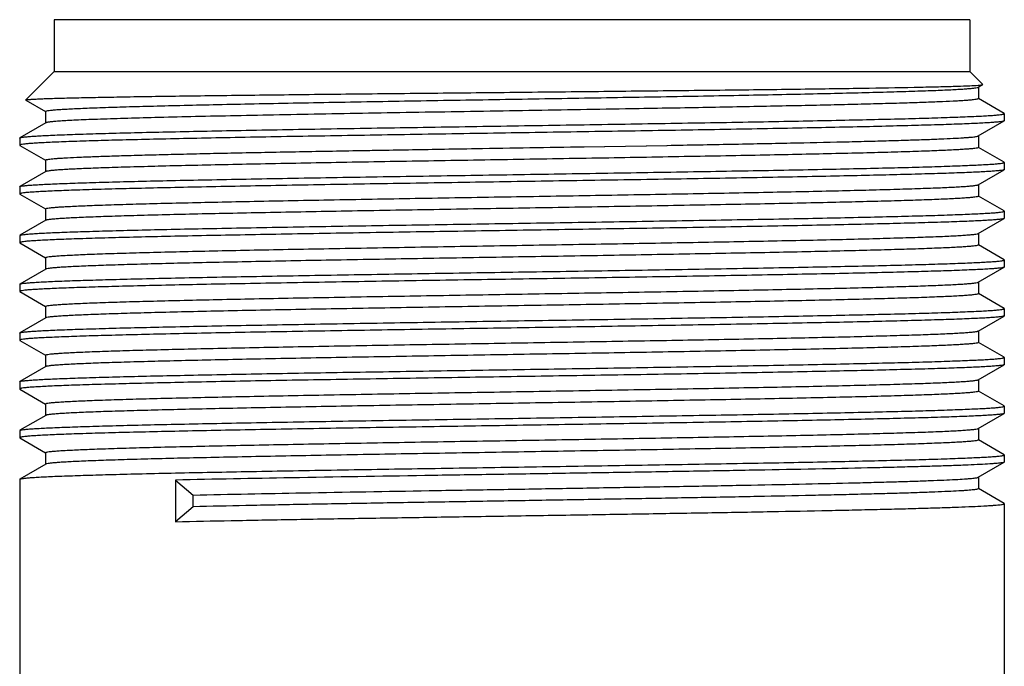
# Model space of a CAD drawing. Header units: millimetres. Extents: x 0 to 874, y 0 to 432.
# Tile 9 of 24: x 225 to 253, y 289 to 307. Entities that reach past the tile are written whole.
import ezdxf

# ---------------------------------------------------------------- set-up
doc = ezdxf.new("R2010")
doc.units = ezdxf.units.MM
doc.header["$LTSCALE"] = 30.734
doc.layers.get('0').update_dxf_attribs({"linetype": 'CONTINUOUS'})

msp = doc.modelspace()

# ---------------------------------------------------------------- linework, layer by layer
at = {"color": 7, "linetype": 'Continuous'}
for p, q in [((225.79, 307.464), (225.79, 305.964)), ((252.29, 307.464), (225.79, 307.464)), ((252.29, 307.464), (252.29, 305.964)), ((225.79, 305.964), (224.968, 305.143)), ((225.79, 305.964), (252.29, 305.964)), ((252.29, 305.964), (252.664, 305.59)), ((252.534, 305.511), (252.663, 305.586)), ((252.663, 305.586), (252.664, 305.59)), ((252.54, 305.518), (252.54, 305.181)), ((224.97, 305.139), (224.968, 305.143)), ((224.97, 305.139), (225.538, 304.81)), ((253.285, 304.754), (252.541, 305.183)), ((225.54, 304.813), (225.54, 304.476)), ((253.29, 304.748), (253.285, 304.754)), ((253.29, 304.748), (253.29, 304.541)), ((225.545, 304.482), (224.795, 304.049)), ((252.534, 304.101), (253.285, 304.535)), ((253.29, 304.541), (253.285, 304.535)), ((252.54, 304.108), (252.54, 303.771)), ((224.79, 304.043), (224.795, 304.049)), ((224.79, 304.043), (224.79, 303.836)), ((224.79, 303.836), (224.795, 303.83)), ((224.795, 303.83), (225.538, 303.4)), ((241.119, 303.79), (243.519, 303.831)), ((241.125, 303.79), (243.528, 303.831)), ((253.285, 303.344), (252.541, 303.773)), ((225.54, 303.403), (225.54, 303.066)), ((253.29, 303.338), (253.285, 303.344)), ((253.29, 303.338), (253.29, 303.131)), ((225.545, 303.072), (224.795, 302.639)), ((252.534, 302.691), (253.285, 303.125)), ((253.29, 303.131), (253.285, 303.125)), ((252.54, 302.698), (252.54, 302.361)), ((224.79, 302.633), (224.795, 302.638)), ((224.79, 302.633), (224.79, 302.426)), ((224.79, 302.426), (224.795, 302.42)), ((224.795, 302.42), (225.538, 301.99)), ((253.285, 301.934), (252.541, 302.363)), ((225.54, 301.993), (225.54, 301.656)), ((253.29, 301.928), (253.285, 301.933)), ((253.29, 301.928), (253.29, 301.721)), ((225.545, 301.662), (224.795, 301.229)), ((252.534, 301.281), (253.285, 301.715)), ((253.29, 301.721), (253.285, 301.715)), ((252.54, 301.288), (252.54, 300.951)), ((224.79, 301.223), (224.795, 301.228)), ((224.79, 301.223), (224.79, 301.016)), ((224.79, 301.016), (224.795, 301.01)), ((224.795, 301.01), (225.538, 300.58)), ((253.285, 300.524), (252.541, 300.953)), ((225.54, 300.583), (225.54, 300.246)), ((253.29, 300.518), (253.285, 300.523)), ((253.29, 300.518), (253.29, 300.311)), ((225.545, 300.252), (224.795, 299.819)), ((252.534, 299.871), (253.285, 300.305)), ((253.29, 300.311), (253.285, 300.305)), ((252.54, 299.878), (252.54, 299.541)), ((224.79, 299.813), (224.795, 299.818)), ((224.79, 299.813), (224.79, 299.606)), ((224.79, 299.606), (224.795, 299.6)), ((224.795, 299.6), (225.538, 299.17)), ((253.285, 299.114), (252.541, 299.543)), ((225.54, 299.173), (225.54, 298.836)), ((253.29, 299.108), (253.285, 299.113)), ((253.29, 299.108), (253.29, 298.901)), ((225.545, 298.842), (224.795, 298.409)), ((252.534, 298.461), (253.285, 298.895)), ((253.29, 298.901), (253.285, 298.895)), ((224.79, 298.403), (224.795, 298.408)), ((224.79, 298.403), (224.79, 298.196)), ((252.54, 298.468), (252.54, 298.131)), ((224.79, 298.196), (224.795, 298.19)), ((224.795, 298.19), (225.538, 297.76)), ((253.285, 297.704), (252.541, 298.133)), ((225.54, 297.763), (225.54, 297.426)), ((253.29, 297.698), (253.285, 297.703)), ((253.29, 297.698), (253.29, 297.491)), ((225.545, 297.432), (224.795, 296.999)), ((252.534, 297.051), (253.285, 297.485)), ((253.29, 297.491), (253.285, 297.485)), ((224.79, 296.993), (224.795, 296.998)), ((224.79, 296.993), (224.79, 296.786)), ((252.54, 297.058), (252.54, 296.721)), ((224.79, 296.786), (224.795, 296.78)), ((224.795, 296.78), (225.538, 296.35)), ((253.285, 296.294), (252.541, 296.723)), ((225.54, 296.353), (225.54, 296.016)), ((253.29, 296.288), (253.285, 296.293)), ((253.29, 296.288), (253.29, 296.081)), ((225.545, 296.022), (224.795, 295.589)), ((252.534, 295.641), (253.285, 296.075)), ((253.29, 296.081), (253.285, 296.075)), ((224.79, 295.583), (224.795, 295.588)), ((224.79, 295.583), (224.79, 295.376)), ((252.54, 295.648), (252.54, 295.311)), ((224.79, 295.376), (224.795, 295.37)), ((224.795, 295.37), (225.538, 294.94)), ((253.285, 294.884), (252.541, 295.313)), ((225.54, 294.943), (225.54, 294.606)), ((253.29, 294.878), (253.285, 294.883)), ((253.29, 294.878), (253.29, 294.671)), ((225.545, 294.612), (224.795, 294.179)), ((252.534, 294.231), (253.285, 294.665)), ((253.29, 294.671), (253.285, 294.665)), ((224.79, 294.173), (224.795, 294.178)), ((224.79, 294.173), (224.79, 288.464)), ((229.302, 294.15), (229.302, 292.946)), ((229.302, 294.15), (229.815, 293.717)), ((252.54, 294.238), (252.54, 293.901)), ((253.285, 293.474), (252.541, 293.903)), ((229.815, 293.379), (229.815, 293.717)), ((229.815, 293.379), (229.302, 292.946)), ((253.29, 293.468), (253.285, 293.473)), ((253.29, 293.468), (253.29, 288.464))]:
    msp.add_line(p, q, dxfattribs=at)
for points, knots in [([(224.968, 305.143), (224.97, 305.145), (224.978, 305.147), (224.992, 305.15), (225.014, 305.153), (225.044, 305.156), (225.081, 305.16), (225.144, 305.164), (225.243, 305.17), (225.382, 305.176), (225.551, 305.183), (225.748, 305.189), (225.974, 305.196), (226.227, 305.202), (226.619, 305.211), (227.174, 305.223), (227.915, 305.236), (228.75, 305.249), (229.673, 305.262), (230.676, 305.275), (231.75, 305.288), (233.298, 305.306), (235.336, 305.328), (237.857, 305.354), (240.415, 305.38), (242.919, 305.407), (245.282, 305.433), (247.42, 305.459), (249.257, 305.485), (250.569, 305.508), (251.42, 305.527), (251.894, 305.54), (252.253, 305.553), (252.453, 305.563), (252.533, 305.569)], [0, 0, 0, 0, 0.000281, 0.000821, 0.001627, 0.002701, 0.004042, 0.00565, 0.009667, 0.014743, 0.02087, 0.028036, 0.036229, 0.045431, 0.055625, 0.078897, 0.105836, 0.136218, 0.169797, 0.206281, 0.245353, 0.286678, 0.374659, 0.467184, 0.561039, 0.652946, 0.739674, 0.818159, 0.885612, 0.939607, 0.960938, 0.97821, 0.991268, 1, 1, 1, 1]), ([(252.533, 305.569), (252.55, 305.57), (252.58, 305.572), (252.619, 305.576), (252.645, 305.581), (252.659, 305.583), (252.663, 305.586)], [0, 0, 0, 0, 0.391402, 0.688283, 0.890749, 1, 1, 1, 1]), ([(225.54, 304.813), (225.54, 304.815), (225.546, 304.82), (225.567, 304.828), (225.614, 304.838), (225.694, 304.848), (225.805, 304.858), (225.947, 304.869), (226.121, 304.879), (226.325, 304.89), (226.559, 304.901), (226.823, 304.912), (227.231, 304.927), (227.811, 304.946), (228.584, 304.967), (229.456, 304.988), (230.419, 305.01), (231.464, 305.032), (232.58, 305.054), (234.18, 305.083), (236.276, 305.12), (238.85, 305.162), (241.431, 305.206), (243.541, 305.241), (245.161, 305.271), (246.296, 305.293), (247.362, 305.314), (248.35, 305.336), (249.25, 305.357), (250.053, 305.38), (250.752, 305.401), (251.267, 305.419), (251.621, 305.434), (251.843, 305.445), (252.034, 305.456), (252.195, 305.467), (252.325, 305.478), (252.423, 305.488), (252.485, 305.497), (252.519, 305.505), (252.53, 305.509), (252.534, 305.512)], [0, 0, 0, 0, 0.000251, 0.000739, 0.002558, 0.005534, 0.009672, 0.014966, 0.021403, 0.028972, 0.037653, 0.047427, 0.058272, 0.083065, 0.111801, 0.144206, 0.179977, 0.218775, 0.260232, 0.303959, 0.396544, 0.493038, 0.5898, 0.683181, 0.727493, 0.769657, 0.809273, 0.845966, 0.87939, 0.909232, 0.935205, 0.957068, 0.966393, 0.974616, 0.981719, 0.987685, 0.992502, 0.996159, 0.998652, 0.999467, 1, 1, 1, 1]), ([(252.54, 305.181), (252.54, 305.179), (252.536, 305.174), (252.52, 305.168), (252.486, 305.16), (252.428, 305.151), (252.348, 305.142), (252.244, 305.133), (252.118, 305.124), (251.969, 305.115), (251.727, 305.102), (251.371, 305.086), (250.881, 305.068), (250.309, 305.049), (249.66, 305.031), (248.939, 305.013), (248.149, 304.994), (247.297, 304.975), (246.054, 304.95), (244.39, 304.919), (243.031, 304.895), (242.326, 304.883)], [0, 0, 0, 0, 0.000536, 0.001501, 0.005017, 0.010739, 0.018685, 0.028853, 0.041226, 0.055787, 0.072515, 0.11235, 0.160463, 0.216524, 0.280154, 0.350913, 0.428325, 0.511852, 0.600926, 0.793238, 1, 1, 1, 1]), ([(224.795, 304.049), (224.799, 304.051), (224.811, 304.055), (224.846, 304.063), (224.911, 304.072), (225.013, 304.083), (225.149, 304.093), (225.318, 304.104), (225.519, 304.115), (225.753, 304.126), (226.126, 304.141), (226.668, 304.159), (227.405, 304.181), (228.252, 304.203), (229.201, 304.224), (230.243, 304.246), (231.368, 304.267), (232.567, 304.289), (234.276, 304.319), (236.505, 304.354), (239.23, 304.398), (241.948, 304.44), (244.161, 304.478), (245.852, 304.506), (247.031, 304.528), (248.135, 304.55), (249.152, 304.572), (250.074, 304.593), (250.891, 304.614), (251.503, 304.633), (251.935, 304.649), (252.213, 304.66), (252.46, 304.67), (252.676, 304.681), (252.859, 304.692), (253.01, 304.702), (253.127, 304.713), (253.204, 304.722), (253.249, 304.73), (253.271, 304.736), (253.284, 304.74), (253.29, 304.745), (253.29, 304.748)], [0, 0, 0, 0, 0.000513, 0.001308, 0.003764, 0.007386, 0.01217, 0.018104, 0.025178, 0.033374, 0.042672, 0.064489, 0.090423, 0.120233, 0.153634, 0.19031, 0.229916, 0.272076, 0.316391, 0.409796, 0.506601, 0.603153, 0.695802, 0.739562, 0.781053, 0.819883, 0.855686, 0.88812, 0.916882, 0.941698, 0.952552, 0.962335, 0.971024, 0.9786, 0.985042, 0.990339, 0.99448, 0.997456, 0.998509, 0.999273, 0.999757, 1, 1, 1, 1]), ([(242.326, 304.883), (241.331, 304.866), (239.337, 304.833), (236.856, 304.791), (234.901, 304.758), (233.501, 304.734), (232.169, 304.708), (230.923, 304.683), (229.778, 304.659), (228.749, 304.634), (227.849, 304.609), (227.184, 304.588), (226.724, 304.571), (226.436, 304.558), (226.188, 304.546), (225.98, 304.533), (225.812, 304.521), (225.699, 304.51), (225.628, 304.501), (225.591, 304.495), (225.565, 304.489), (225.55, 304.485), (225.545, 304.482)], [0, 0, 0, 0, 0.177778, 0.356448, 0.443331, 0.527125, 0.606787, 0.681322, 0.749799, 0.811367, 0.865259, 0.910801, 0.93026, 0.947429, 0.962256, 0.974693, 0.984705, 0.992263, 0.995117, 0.997353, 0.998976, 1, 1, 1, 1]), ([(253.285, 304.535), (253.28, 304.532), (253.269, 304.528), (253.234, 304.52), (253.169, 304.511), (253.066, 304.501), (252.93, 304.49), (252.762, 304.479), (252.56, 304.469), (252.327, 304.458), (251.954, 304.442), (251.412, 304.424), (250.675, 304.403), (249.828, 304.381), (248.879, 304.359), (247.837, 304.338), (246.711, 304.316), (245.513, 304.294), (243.804, 304.264), (241.575, 304.229), (238.85, 304.185), (236.132, 304.143), (233.918, 304.106), (232.228, 304.077), (231.049, 304.055), (229.945, 304.034), (228.928, 304.012), (228.006, 303.99), (227.189, 303.969), (226.577, 303.95), (226.145, 303.935), (225.867, 303.924), (225.619, 303.913), (225.404, 303.902), (225.22, 303.892), (225.07, 303.881), (224.952, 303.871), (224.875, 303.861), (224.831, 303.853), (224.809, 303.848), (224.796, 303.843), (224.79, 303.838), (224.79, 303.836)], [0, 0, 0, 0, 0.000513, 0.001307, 0.003764, 0.007386, 0.01217, 0.018104, 0.025177, 0.033373, 0.042672, 0.064489, 0.090424, 0.120233, 0.153634, 0.190311, 0.229917, 0.272078, 0.316394, 0.409799, 0.506605, 0.603156, 0.695806, 0.739565, 0.781055, 0.819886, 0.855687, 0.888121, 0.916883, 0.941699, 0.952553, 0.962335, 0.971025, 0.9786, 0.985042, 0.99034, 0.99448, 0.997456, 0.998509, 0.999273, 0.999757, 1, 1, 1, 1]), ([(243.528, 303.831), (244.147, 303.842), (245.338, 303.864), (247.039, 303.898), (248.35, 303.925), (249.299, 303.949), (249.926, 303.966), (250.492, 303.983), (250.993, 303.999), (251.427, 304.016), (251.79, 304.032), (252.048, 304.047), (252.218, 304.059), (252.318, 304.067), (252.399, 304.075), (252.461, 304.083), (252.504, 304.091), (252.527, 304.097), (252.534, 304.102)], [0, 0, 0, 0, 0.206094, 0.396293, 0.566299, 0.642512, 0.712282, 0.775211, 0.830945, 0.879172, 0.919623, 0.952071, 0.965236, 0.976341, 0.98537, 0.992314, 0.997179, 1, 1, 1, 1]), ([(225.54, 303.403), (225.54, 303.407), (225.557, 303.415), (225.585, 303.422), (225.637, 303.431), (225.706, 303.439), (225.796, 303.447), (225.905, 303.456), (226.034, 303.464), (226.243, 303.476), (226.553, 303.491), (226.979, 303.508), (227.477, 303.525), (228.043, 303.542), (228.674, 303.559), (229.367, 303.576), (230.117, 303.594), (231.219, 303.618), (232.703, 303.646), (233.919, 303.668), (234.553, 303.679)], [0, 0, 0, 0, 0.001469, 0.004933, 0.010551, 0.018348, 0.028324, 0.040467, 0.054761, 0.071189, 0.110351, 0.157719, 0.213022, 0.275926, 0.346066, 0.423024, 0.506349, 0.595542, 0.789394, 1, 1, 1, 1]), ([(252.54, 303.771), (252.54, 303.768), (252.534, 303.763), (252.513, 303.756), (252.465, 303.746), (252.386, 303.736), (252.275, 303.725), (252.132, 303.715), (251.959, 303.704), (251.755, 303.693), (251.521, 303.683), (251.257, 303.672), (250.849, 303.656), (250.269, 303.638), (249.496, 303.616), (248.623, 303.595), (247.66, 303.573), (246.616, 303.551), (245.5, 303.53), (243.899, 303.501), (241.803, 303.463), (239.23, 303.422), (236.649, 303.378), (234.159, 303.336), (232.183, 303.299), (230.717, 303.269), (229.73, 303.248), (228.83, 303.226), (228.026, 303.204), (227.327, 303.183), (226.813, 303.164), (226.458, 303.149), (226.237, 303.138), (226.045, 303.127), (225.885, 303.116), (225.755, 303.106), (225.657, 303.095), (225.595, 303.086), (225.561, 303.078), (225.549, 303.074), (225.545, 303.072)], [0, 0, 0, 0, 0.000251, 0.000739, 0.002558, 0.005534, 0.009672, 0.014966, 0.021403, 0.028972, 0.037653, 0.047427, 0.058272, 0.083065, 0.1118, 0.144206, 0.179977, 0.218775, 0.260232, 0.303958, 0.396543, 0.493038, 0.589801, 0.683181, 0.769657, 0.809273, 0.845966, 0.879391, 0.909232, 0.935205, 0.957069, 0.966393, 0.974617, 0.981719, 0.987685, 0.992502, 0.996159, 0.998652, 0.999467, 1, 1, 1, 1]), ([(234.553, 303.679), (234.749, 303.683), (235.55, 303.697), (236.351, 303.711), (236.955, 303.721)], [0, 0, 0, 0, 0.245392, 1, 1, 1, 1]), ([(236.955, 303.721), (237.301, 303.727), (238.691, 303.75), (240.082, 303.773), (241.125, 303.79)], [0, 0, 0, 0, 0.249249, 1, 1, 1, 1]), ([(224.795, 302.639), (224.799, 302.641), (224.811, 302.645), (224.846, 302.653), (224.911, 302.662), (225.013, 302.673), (225.149, 302.683), (225.318, 302.694), (225.519, 302.705), (225.753, 302.716), (226.126, 302.731), (226.668, 302.749), (227.405, 302.771), (228.252, 302.793), (229.201, 302.814), (230.243, 302.836), (231.368, 302.857), (232.567, 302.879), (234.276, 302.909), (236.505, 302.944), (239.23, 302.988), (241.948, 303.03), (244.161, 303.068), (245.852, 303.096), (247.031, 303.118), (248.135, 303.14), (249.152, 303.162), (250.074, 303.183), (250.891, 303.204), (251.503, 303.223), (251.935, 303.239), (252.213, 303.25), (252.46, 303.26), (252.676, 303.271), (252.859, 303.282), (253.01, 303.292), (253.127, 303.303), (253.204, 303.312), (253.249, 303.32), (253.271, 303.326), (253.284, 303.33), (253.29, 303.335), (253.29, 303.338)], [0, 0, 0, 0, 0.000513, 0.001307, 0.003764, 0.007386, 0.01217, 0.018104, 0.025177, 0.033373, 0.042672, 0.064489, 0.090423, 0.120233, 0.153633, 0.190309, 0.229915, 0.272075, 0.316391, 0.409795, 0.506601, 0.603152, 0.695802, 0.739562, 0.781053, 0.819883, 0.855685, 0.88812, 0.916882, 0.941698, 0.952552, 0.962335, 0.971024, 0.9786, 0.985042, 0.990339, 0.99448, 0.997456, 0.998509, 0.999273, 0.999757, 1, 1, 1, 1]), ([(253.285, 303.125), (253.28, 303.122), (253.269, 303.118), (253.234, 303.11), (253.169, 303.101), (253.066, 303.091), (252.93, 303.08), (252.762, 303.069), (252.56, 303.059), (252.327, 303.048), (251.954, 303.032), (251.412, 303.014), (250.675, 302.993), (249.828, 302.971), (248.879, 302.949), (247.837, 302.928), (246.711, 302.906), (245.513, 302.884), (243.804, 302.854), (241.575, 302.819), (238.85, 302.775), (236.132, 302.733), (233.918, 302.696), (232.228, 302.667), (231.049, 302.645), (229.945, 302.624), (228.928, 302.602), (228.006, 302.58), (227.189, 302.559), (226.577, 302.54), (226.145, 302.525), (225.867, 302.514), (225.619, 302.503), (225.404, 302.492), (225.22, 302.482), (225.07, 302.471), (224.952, 302.461), (224.875, 302.451), (224.831, 302.443), (224.809, 302.438), (224.796, 302.433), (224.79, 302.428), (224.79, 302.426)], [0, 0, 0, 0, 0.000513, 0.001307, 0.003764, 0.007386, 0.01217, 0.018104, 0.025177, 0.033373, 0.042672, 0.064489, 0.090424, 0.120233, 0.153634, 0.190311, 0.229917, 0.272078, 0.316394, 0.409799, 0.506605, 0.603156, 0.695806, 0.739565, 0.781055, 0.819886, 0.855687, 0.888121, 0.916883, 0.941699, 0.952553, 0.962335, 0.971025, 0.9786, 0.985042, 0.99034, 0.99448, 0.997456, 0.998509, 0.999273, 0.999757, 1, 1, 1, 1]), ([(225.54, 301.993), (225.54, 301.995), (225.546, 302), (225.567, 302.008), (225.614, 302.018), (225.694, 302.028), (225.805, 302.038), (225.947, 302.049), (226.121, 302.059), (226.325, 302.07), (226.559, 302.081), (226.823, 302.092), (227.231, 302.107), (227.811, 302.126), (228.584, 302.147), (229.456, 302.168), (230.419, 302.19), (231.464, 302.212), (232.58, 302.234), (234.18, 302.263), (236.276, 302.3), (238.85, 302.342), (241.431, 302.386), (243.541, 302.421), (245.161, 302.451), (246.296, 302.473), (247.362, 302.494), (248.35, 302.516), (249.25, 302.537), (250.053, 302.56), (250.752, 302.581), (251.267, 302.599), (251.621, 302.614), (251.843, 302.625), (252.034, 302.636), (252.195, 302.647), (252.325, 302.658), (252.423, 302.668), (252.485, 302.677), (252.519, 302.685), (252.53, 302.689), (252.534, 302.692)], [0, 0, 0, 0, 0.000251, 0.000739, 0.002558, 0.005534, 0.009672, 0.014966, 0.021403, 0.028972, 0.037653, 0.047427, 0.058272, 0.083065, 0.111801, 0.144206, 0.179977, 0.218775, 0.260232, 0.303959, 0.396543, 0.493038, 0.5898, 0.683181, 0.727493, 0.769657, 0.809273, 0.845966, 0.87939, 0.909231, 0.935205, 0.957068, 0.966393, 0.974616, 0.981719, 0.987685, 0.992501, 0.996159, 0.998652, 0.999467, 1, 1, 1, 1]), ([(252.54, 302.361), (252.54, 302.358), (252.534, 302.353), (252.513, 302.346), (252.465, 302.336), (252.386, 302.326), (252.275, 302.315), (252.132, 302.305), (251.959, 302.294), (251.755, 302.283), (251.521, 302.273), (251.257, 302.262), (250.849, 302.246), (250.269, 302.228), (249.496, 302.206), (248.623, 302.185), (247.66, 302.163), (246.616, 302.141), (245.5, 302.12), (243.899, 302.091), (241.803, 302.053), (239.23, 302.012), (236.649, 301.968), (234.159, 301.926), (232.183, 301.889), (230.717, 301.859), (229.73, 301.838), (228.83, 301.816), (228.026, 301.794), (227.327, 301.773), (226.813, 301.754), (226.458, 301.739), (226.237, 301.728), (226.045, 301.717), (225.885, 301.706), (225.755, 301.696), (225.657, 301.685), (225.595, 301.676), (225.561, 301.668), (225.549, 301.664), (225.545, 301.662)], [0, 0, 0, 0, 0.000251, 0.000739, 0.002558, 0.005534, 0.009672, 0.014966, 0.021403, 0.028972, 0.037653, 0.047427, 0.058272, 0.083065, 0.1118, 0.144206, 0.179977, 0.218775, 0.260232, 0.303958, 0.396543, 0.493038, 0.5898, 0.683181, 0.769656, 0.809272, 0.845965, 0.87939, 0.909231, 0.935205, 0.957068, 0.966393, 0.974616, 0.981719, 0.987685, 0.992501, 0.996159, 0.998652, 0.999467, 1, 1, 1, 1]), ([(224.795, 301.229), (224.799, 301.231), (224.811, 301.235), (224.846, 301.243), (224.911, 301.252), (225.013, 301.263), (225.149, 301.273), (225.318, 301.284), (225.519, 301.295), (225.753, 301.306), (226.126, 301.321), (226.668, 301.339), (227.405, 301.361), (228.252, 301.383), (229.201, 301.404), (230.243, 301.426), (231.368, 301.447), (232.567, 301.469), (234.276, 301.499), (236.505, 301.534), (239.23, 301.578), (241.948, 301.62), (244.161, 301.658), (245.852, 301.686), (247.031, 301.708), (248.135, 301.73), (249.152, 301.752), (250.074, 301.773), (250.891, 301.794), (251.503, 301.813), (251.935, 301.829), (252.213, 301.84), (252.46, 301.85), (252.676, 301.861), (252.859, 301.872), (253.01, 301.882), (253.127, 301.893), (253.204, 301.902), (253.249, 301.91), (253.271, 301.916), (253.284, 301.92), (253.29, 301.925), (253.29, 301.928)], [0, 0, 0, 0, 0.000513, 0.001307, 0.003764, 0.007386, 0.01217, 0.018104, 0.025177, 0.033373, 0.042672, 0.064489, 0.090423, 0.120233, 0.153633, 0.190309, 0.229915, 0.272075, 0.316391, 0.409795, 0.506601, 0.603152, 0.695802, 0.739562, 0.781053, 0.819883, 0.855685, 0.88812, 0.916882, 0.941698, 0.952552, 0.962335, 0.971024, 0.9786, 0.985042, 0.990339, 0.99448, 0.997456, 0.998509, 0.999273, 0.999757, 1, 1, 1, 1]), ([(253.285, 301.715), (253.28, 301.712), (253.269, 301.708), (253.234, 301.7), (253.169, 301.691), (253.066, 301.681), (252.93, 301.67), (252.762, 301.659), (252.56, 301.649), (252.327, 301.638), (251.954, 301.622), (251.412, 301.604), (250.675, 301.583), (249.828, 301.561), (248.879, 301.539), (247.837, 301.518), (246.711, 301.496), (245.513, 301.474), (243.804, 301.444), (241.575, 301.409), (238.85, 301.365), (236.132, 301.323), (233.918, 301.286), (232.228, 301.257), (231.049, 301.235), (229.945, 301.214), (228.928, 301.192), (228.006, 301.17), (227.189, 301.149), (226.577, 301.13), (226.145, 301.115), (225.867, 301.104), (225.619, 301.093), (225.404, 301.082), (225.22, 301.072), (225.07, 301.061), (224.952, 301.051), (224.875, 301.041), (224.831, 301.033), (224.809, 301.028), (224.796, 301.023), (224.79, 301.018), (224.79, 301.016)], [0, 0, 0, 0, 0.000513, 0.001307, 0.003764, 0.007386, 0.01217, 0.018104, 0.025177, 0.033373, 0.042672, 0.064489, 0.090424, 0.120233, 0.153634, 0.190311, 0.229917, 0.272078, 0.316394, 0.409799, 0.506605, 0.603156, 0.695806, 0.739565, 0.781055, 0.819886, 0.855687, 0.888121, 0.916883, 0.941699, 0.952553, 0.962335, 0.971025, 0.9786, 0.985042, 0.99034, 0.99448, 0.997456, 0.998509, 0.999273, 0.999757, 1, 1, 1, 1]), ([(225.54, 300.583), (225.54, 300.585), (225.546, 300.59), (225.567, 300.598), (225.614, 300.608), (225.694, 300.618), (225.805, 300.628), (225.947, 300.639), (226.121, 300.649), (226.325, 300.66), (226.559, 300.671), (226.823, 300.682), (227.231, 300.697), (227.811, 300.716), (228.584, 300.737), (229.456, 300.758), (230.419, 300.78), (231.464, 300.802), (232.58, 300.824), (234.18, 300.853), (236.276, 300.89), (238.85, 300.932), (241.431, 300.976), (243.541, 301.011), (245.161, 301.041), (246.296, 301.063), (247.362, 301.084), (248.35, 301.106), (249.25, 301.127), (250.053, 301.15), (250.752, 301.171), (251.267, 301.189), (251.621, 301.204), (251.843, 301.215), (252.034, 301.226), (252.195, 301.237), (252.325, 301.248), (252.423, 301.258), (252.485, 301.267), (252.519, 301.275), (252.53, 301.279), (252.534, 301.282)], [0, 0, 0, 0, 0.000251, 0.000739, 0.002558, 0.005534, 0.009672, 0.014966, 0.021403, 0.028972, 0.037653, 0.047427, 0.058272, 0.083065, 0.111801, 0.144206, 0.179978, 0.218775, 0.260232, 0.303959, 0.396544, 0.493038, 0.589801, 0.683182, 0.727494, 0.769657, 0.809273, 0.845966, 0.879391, 0.909232, 0.935205, 0.957069, 0.966393, 0.974617, 0.981719, 0.987685, 0.992502, 0.996159, 0.998652, 0.999467, 1, 1, 1, 1]), ([(252.54, 300.951), (252.54, 300.948), (252.534, 300.943), (252.513, 300.936), (252.465, 300.926), (252.386, 300.916), (252.275, 300.905), (252.132, 300.895), (251.959, 300.884), (251.755, 300.873), (251.521, 300.863), (251.257, 300.852), (250.849, 300.836), (250.269, 300.818), (249.496, 300.796), (248.623, 300.775), (247.66, 300.753), (246.616, 300.731), (245.5, 300.71), (243.899, 300.681), (241.803, 300.643), (239.23, 300.602), (236.649, 300.558), (234.159, 300.516), (232.183, 300.479), (230.717, 300.449), (229.73, 300.428), (228.83, 300.406), (228.026, 300.384), (227.327, 300.363), (226.813, 300.344), (226.458, 300.329), (226.237, 300.318), (226.045, 300.307), (225.885, 300.296), (225.755, 300.286), (225.657, 300.275), (225.595, 300.266), (225.561, 300.258), (225.549, 300.254), (225.545, 300.252)], [0, 0, 0, 0, 0.000251, 0.000739, 0.002558, 0.005534, 0.009672, 0.014966, 0.021403, 0.028972, 0.037653, 0.047427, 0.058272, 0.083065, 0.1118, 0.144206, 0.179977, 0.218775, 0.260232, 0.303958, 0.396543, 0.493038, 0.589801, 0.683181, 0.769657, 0.809273, 0.845966, 0.879391, 0.909232, 0.935205, 0.957069, 0.966393, 0.974617, 0.981719, 0.987685, 0.992502, 0.996159, 0.998652, 0.999467, 1, 1, 1, 1]), ([(224.795, 299.819), (224.799, 299.821), (224.811, 299.825), (224.846, 299.833), (224.911, 299.842), (225.013, 299.853), (225.149, 299.863), (225.318, 299.874), (225.519, 299.885), (225.753, 299.896), (226.126, 299.911), (226.668, 299.929), (227.405, 299.951), (228.252, 299.973), (229.201, 299.994), (230.243, 300.016), (231.368, 300.037), (232.567, 300.059), (234.276, 300.089), (236.505, 300.124), (239.23, 300.168), (241.948, 300.21), (244.161, 300.248), (245.852, 300.276), (247.031, 300.298), (248.135, 300.32), (249.152, 300.342), (250.074, 300.363), (250.891, 300.384), (251.503, 300.403), (251.935, 300.419), (252.213, 300.43), (252.46, 300.44), (252.676, 300.451), (252.859, 300.462), (253.01, 300.472), (253.127, 300.483), (253.204, 300.492), (253.249, 300.5), (253.271, 300.506), (253.284, 300.51), (253.29, 300.515), (253.29, 300.518)], [0, 0, 0, 0, 0.000513, 0.001307, 0.003764, 0.007386, 0.01217, 0.018104, 0.025177, 0.033373, 0.042672, 0.064489, 0.090423, 0.120233, 0.153633, 0.190309, 0.229915, 0.272075, 0.316391, 0.409795, 0.506601, 0.603152, 0.695802, 0.739562, 0.781053, 0.819883, 0.855685, 0.88812, 0.916882, 0.941698, 0.952552, 0.962335, 0.971024, 0.9786, 0.985042, 0.990339, 0.99448, 0.997456, 0.998509, 0.999273, 0.999757, 1, 1, 1, 1]), ([(253.285, 300.305), (253.28, 300.302), (253.269, 300.298), (253.234, 300.29), (253.169, 300.281), (253.066, 300.271), (252.93, 300.26), (252.762, 300.249), (252.56, 300.239), (252.327, 300.228), (251.954, 300.212), (251.412, 300.194), (250.675, 300.173), (249.828, 300.151), (248.879, 300.129), (247.837, 300.108), (246.711, 300.086), (245.513, 300.064), (243.804, 300.034), (241.575, 299.999), (238.85, 299.955), (236.132, 299.913), (233.918, 299.876), (232.228, 299.847), (231.049, 299.825), (229.945, 299.804), (228.928, 299.782), (228.006, 299.76), (227.189, 299.739), (226.577, 299.72), (226.145, 299.705), (225.867, 299.694), (225.619, 299.683), (225.404, 299.672), (225.22, 299.662), (225.07, 299.651), (224.952, 299.641), (224.875, 299.631), (224.831, 299.623), (224.809, 299.618), (224.796, 299.613), (224.79, 299.608), (224.79, 299.606)], [0, 0, 0, 0, 0.000513, 0.001307, 0.003764, 0.007386, 0.01217, 0.018104, 0.025177, 0.033373, 0.042672, 0.064489, 0.090424, 0.120233, 0.153634, 0.190311, 0.229917, 0.272078, 0.316394, 0.409799, 0.506605, 0.603156, 0.695806, 0.739565, 0.781055, 0.819886, 0.855687, 0.888121, 0.916883, 0.941699, 0.952553, 0.962335, 0.971025, 0.9786, 0.985042, 0.99034, 0.99448, 0.997456, 0.998509, 0.999273, 0.999757, 1, 1, 1, 1]), ([(225.54, 299.173), (225.54, 299.175), (225.546, 299.18), (225.567, 299.188), (225.614, 299.198), (225.694, 299.208), (225.805, 299.218), (225.947, 299.229), (226.121, 299.239), (226.325, 299.25), (226.559, 299.261), (226.823, 299.272), (227.231, 299.287), (227.811, 299.306), (228.584, 299.327), (229.456, 299.348), (230.419, 299.37), (231.464, 299.392), (232.58, 299.414), (234.18, 299.443), (236.276, 299.48), (238.85, 299.522), (241.431, 299.566), (243.541, 299.601), (245.161, 299.631), (246.296, 299.653), (247.362, 299.674), (248.35, 299.696), (249.25, 299.717), (250.053, 299.74), (250.752, 299.761), (251.267, 299.779), (251.621, 299.794), (251.843, 299.805), (252.034, 299.816), (252.195, 299.827), (252.325, 299.838), (252.423, 299.848), (252.485, 299.857), (252.519, 299.865), (252.53, 299.869), (252.534, 299.872)], [0, 0, 0, 0, 0.000251, 0.000739, 0.002558, 0.005534, 0.009672, 0.014966, 0.021403, 0.028972, 0.037653, 0.047427, 0.058272, 0.083065, 0.111801, 0.144206, 0.179977, 0.218775, 0.260232, 0.303959, 0.396543, 0.493038, 0.5898, 0.683181, 0.727493, 0.769657, 0.809273, 0.845966, 0.87939, 0.909231, 0.935205, 0.957068, 0.966393, 0.974616, 0.981719, 0.987685, 0.992501, 0.996159, 0.998652, 0.999467, 1, 1, 1, 1]), ([(252.54, 299.541), (252.54, 299.538), (252.534, 299.533), (252.513, 299.526), (252.465, 299.516), (252.386, 299.506), (252.275, 299.495), (252.132, 299.485), (251.959, 299.474), (251.755, 299.463), (251.521, 299.453), (251.257, 299.442), (250.849, 299.426), (250.269, 299.408), (249.496, 299.386), (248.623, 299.365), (247.66, 299.343), (246.616, 299.321), (245.5, 299.3), (243.899, 299.271), (241.803, 299.233), (239.23, 299.192), (236.649, 299.148), (234.159, 299.106), (232.183, 299.069), (230.717, 299.039), (229.73, 299.018), (228.83, 298.996), (228.026, 298.974), (227.327, 298.953), (226.813, 298.934), (226.458, 298.919), (226.237, 298.908), (226.045, 298.897), (225.885, 298.886), (225.755, 298.876), (225.657, 298.865), (225.595, 298.856), (225.561, 298.848), (225.549, 298.844), (225.545, 298.842)], [0, 0, 0, 0, 0.000251, 0.000739, 0.002558, 0.005534, 0.009672, 0.014966, 0.021403, 0.028972, 0.037653, 0.047427, 0.058272, 0.083065, 0.1118, 0.144206, 0.179977, 0.218775, 0.260232, 0.303958, 0.396543, 0.493038, 0.589801, 0.683181, 0.769657, 0.809273, 0.845966, 0.879391, 0.909232, 0.935205, 0.957069, 0.966393, 0.974617, 0.981719, 0.987685, 0.992502, 0.996159, 0.998652, 0.999467, 1, 1, 1, 1]), ([(224.795, 298.409), (224.799, 298.411), (224.811, 298.415), (224.846, 298.423), (224.911, 298.432), (225.013, 298.443), (225.149, 298.453), (225.318, 298.464), (225.519, 298.475), (225.753, 298.486), (226.126, 298.501), (226.668, 298.519), (227.405, 298.541), (228.252, 298.563), (229.201, 298.584), (230.243, 298.606), (231.368, 298.627), (232.567, 298.649), (234.276, 298.679), (236.505, 298.714), (239.23, 298.758), (241.948, 298.8), (244.161, 298.838), (245.852, 298.866), (247.031, 298.888), (248.135, 298.91), (249.152, 298.932), (250.074, 298.953), (250.891, 298.974), (251.503, 298.993), (251.935, 299.009), (252.213, 299.02), (252.46, 299.03), (252.676, 299.041), (252.859, 299.052), (253.01, 299.062), (253.127, 299.073), (253.204, 299.082), (253.249, 299.09), (253.271, 299.096), (253.284, 299.1), (253.29, 299.105), (253.29, 299.108)], [0, 0, 0, 0, 0.000513, 0.001307, 0.003764, 0.007386, 0.01217, 0.018104, 0.025177, 0.033373, 0.042672, 0.064489, 0.090423, 0.120233, 0.153633, 0.190309, 0.229915, 0.272075, 0.316391, 0.409795, 0.506601, 0.603152, 0.695802, 0.739562, 0.781053, 0.819883, 0.855685, 0.88812, 0.916882, 0.941698, 0.952552, 0.962335, 0.971024, 0.9786, 0.985042, 0.990339, 0.99448, 0.997456, 0.998509, 0.999273, 0.999757, 1, 1, 1, 1]), ([(253.285, 298.895), (253.28, 298.892), (253.269, 298.888), (253.234, 298.88), (253.169, 298.871), (253.066, 298.861), (252.93, 298.85), (252.762, 298.839), (252.56, 298.829), (252.327, 298.818), (251.954, 298.802), (251.412, 298.784), (250.675, 298.763), (249.828, 298.741), (248.879, 298.719), (247.837, 298.698), (246.711, 298.676), (245.513, 298.654), (243.804, 298.624), (241.575, 298.589), (238.85, 298.545), (236.132, 298.503), (233.918, 298.466), (232.228, 298.437), (231.049, 298.415), (229.945, 298.394), (228.928, 298.372), (228.006, 298.35), (227.189, 298.329), (226.577, 298.31), (226.145, 298.295), (225.867, 298.284), (225.619, 298.273), (225.404, 298.262), (225.22, 298.252), (225.07, 298.241), (224.952, 298.231), (224.875, 298.221), (224.831, 298.213), (224.809, 298.208), (224.796, 298.203), (224.79, 298.198), (224.79, 298.196)], [0, 0, 0, 0, 0.000513, 0.001307, 0.003764, 0.007386, 0.01217, 0.018104, 0.025177, 0.033373, 0.042672, 0.064489, 0.090424, 0.120233, 0.153634, 0.190311, 0.229917, 0.272078, 0.316394, 0.409799, 0.506605, 0.603156, 0.695806, 0.739565, 0.781055, 0.819886, 0.855687, 0.888121, 0.916883, 0.941699, 0.952553, 0.962335, 0.971025, 0.9786, 0.985042, 0.99034, 0.99448, 0.997456, 0.998509, 0.999273, 0.999757, 1, 1, 1, 1]), ([(225.54, 297.763), (225.54, 297.765), (225.546, 297.77), (225.567, 297.778), (225.614, 297.788), (225.694, 297.798), (225.805, 297.808), (225.947, 297.819), (226.121, 297.829), (226.325, 297.84), (226.559, 297.851), (226.823, 297.862), (227.231, 297.877), (227.811, 297.896), (228.584, 297.917), (229.456, 297.938), (230.419, 297.96), (231.464, 297.982), (232.58, 298.004), (234.18, 298.033), (236.276, 298.07), (238.85, 298.112), (241.431, 298.156), (243.541, 298.191), (245.161, 298.221), (246.296, 298.243), (247.362, 298.264), (248.35, 298.286), (249.25, 298.307), (250.053, 298.33), (250.752, 298.351), (251.267, 298.369), (251.621, 298.384), (251.843, 298.395), (252.034, 298.406), (252.195, 298.417), (252.325, 298.428), (252.423, 298.438), (252.485, 298.447), (252.519, 298.455), (252.53, 298.459), (252.534, 298.462)], [0, 0, 0, 0, 0.000251, 0.000739, 0.002558, 0.005534, 0.009672, 0.014966, 0.021403, 0.028972, 0.037653, 0.047427, 0.058272, 0.083065, 0.111801, 0.144206, 0.179978, 0.218775, 0.260232, 0.303959, 0.396544, 0.493038, 0.589801, 0.683182, 0.727494, 0.769657, 0.809273, 0.845966, 0.879391, 0.909232, 0.935205, 0.957069, 0.966393, 0.974617, 0.981719, 0.987685, 0.992502, 0.996159, 0.998652, 0.999467, 1, 1, 1, 1]), ([(252.54, 298.131), (252.54, 298.128), (252.534, 298.123), (252.513, 298.116), (252.465, 298.106), (252.386, 298.096), (252.275, 298.085), (252.132, 298.075), (251.959, 298.064), (251.755, 298.053), (251.521, 298.043), (251.257, 298.032), (250.849, 298.016), (250.269, 297.998), (249.496, 297.976), (248.623, 297.955), (247.66, 297.933), (246.616, 297.911), (245.5, 297.89), (243.899, 297.861), (241.803, 297.823), (239.23, 297.782), (236.649, 297.738), (234.159, 297.696), (232.183, 297.659), (230.717, 297.629), (229.73, 297.608), (228.83, 297.586), (228.026, 297.564), (227.327, 297.543), (226.813, 297.524), (226.458, 297.509), (226.237, 297.498), (226.045, 297.487), (225.885, 297.476), (225.755, 297.466), (225.657, 297.455), (225.595, 297.446), (225.561, 297.438), (225.549, 297.434), (225.545, 297.432)], [0, 0, 0, 0, 0.000251, 0.000739, 0.002558, 0.005534, 0.009672, 0.014966, 0.021403, 0.028972, 0.037653, 0.047427, 0.058272, 0.083065, 0.1118, 0.144206, 0.179977, 0.218775, 0.260232, 0.303958, 0.396543, 0.493038, 0.589801, 0.683181, 0.769657, 0.809273, 0.845966, 0.879391, 0.909232, 0.935205, 0.957069, 0.966393, 0.974617, 0.981719, 0.987685, 0.992502, 0.996159, 0.998652, 0.999467, 1, 1, 1, 1]), ([(224.795, 296.999), (224.799, 297.001), (224.811, 297.005), (224.846, 297.013), (224.911, 297.022), (225.013, 297.033), (225.149, 297.043), (225.318, 297.054), (225.519, 297.065), (225.753, 297.076), (226.126, 297.091), (226.668, 297.109), (227.405, 297.131), (228.252, 297.153), (229.201, 297.174), (230.243, 297.196), (231.368, 297.217), (232.567, 297.239), (234.276, 297.269), (236.505, 297.304), (239.23, 297.348), (241.948, 297.39), (244.161, 297.428), (245.852, 297.456), (247.031, 297.478), (248.135, 297.5), (249.152, 297.522), (250.074, 297.543), (250.891, 297.564), (251.503, 297.583), (251.935, 297.599), (252.213, 297.61), (252.46, 297.62), (252.676, 297.631), (252.859, 297.642), (253.01, 297.652), (253.127, 297.663), (253.204, 297.672), (253.249, 297.68), (253.271, 297.686), (253.284, 297.69), (253.29, 297.695), (253.29, 297.698)], [0, 0, 0, 0, 0.000513, 0.001307, 0.003764, 0.007386, 0.01217, 0.018104, 0.025177, 0.033373, 0.042672, 0.064489, 0.090423, 0.120233, 0.153633, 0.190309, 0.229915, 0.272075, 0.316391, 0.409795, 0.506601, 0.603152, 0.695802, 0.739562, 0.781053, 0.819883, 0.855685, 0.88812, 0.916882, 0.941698, 0.952552, 0.962335, 0.971024, 0.9786, 0.985042, 0.990339, 0.99448, 0.997456, 0.998509, 0.999273, 0.999757, 1, 1, 1, 1]), ([(253.285, 297.485), (253.28, 297.482), (253.269, 297.478), (253.234, 297.47), (253.169, 297.461), (253.066, 297.451), (252.93, 297.44), (252.762, 297.429), (252.56, 297.419), (252.327, 297.408), (251.954, 297.392), (251.412, 297.374), (250.675, 297.353), (249.828, 297.331), (248.879, 297.309), (247.837, 297.288), (246.711, 297.266), (245.513, 297.244), (243.804, 297.214), (241.575, 297.179), (238.85, 297.135), (236.132, 297.093), (233.918, 297.056), (232.228, 297.027), (231.049, 297.005), (229.945, 296.984), (228.928, 296.962), (228.006, 296.94), (227.189, 296.919), (226.577, 296.9), (226.145, 296.885), (225.867, 296.874), (225.619, 296.863), (225.404, 296.852), (225.22, 296.842), (225.07, 296.831), (224.952, 296.821), (224.875, 296.811), (224.831, 296.803), (224.809, 296.798), (224.796, 296.793), (224.79, 296.788), (224.79, 296.786)], [0, 0, 0, 0, 0.000513, 0.001307, 0.003764, 0.007386, 0.01217, 0.018104, 0.025177, 0.033373, 0.042672, 0.064489, 0.090424, 0.120233, 0.153634, 0.190311, 0.229917, 0.272078, 0.316394, 0.409799, 0.506605, 0.603156, 0.695806, 0.739565, 0.781055, 0.819886, 0.855687, 0.888121, 0.916883, 0.941699, 0.952553, 0.962335, 0.971025, 0.9786, 0.985042, 0.99034, 0.99448, 0.997456, 0.998509, 0.999273, 0.999757, 1, 1, 1, 1]), ([(225.54, 296.353), (225.54, 296.355), (225.546, 296.36), (225.567, 296.368), (225.614, 296.378), (225.694, 296.388), (225.805, 296.398), (225.947, 296.409), (226.121, 296.419), (226.325, 296.43), (226.559, 296.441), (226.823, 296.452), (227.231, 296.467), (227.811, 296.486), (228.584, 296.507), (229.456, 296.528), (230.419, 296.55), (231.464, 296.572), (232.58, 296.594), (234.18, 296.623), (236.276, 296.66), (238.85, 296.702), (241.431, 296.746), (243.541, 296.781), (245.161, 296.811), (246.296, 296.833), (247.362, 296.854), (248.35, 296.876), (249.25, 296.897), (250.053, 296.92), (250.752, 296.941), (251.267, 296.959), (251.621, 296.974), (251.843, 296.985), (252.034, 296.996), (252.195, 297.007), (252.325, 297.018), (252.423, 297.028), (252.485, 297.037), (252.519, 297.045), (252.53, 297.049), (252.534, 297.052)], [0, 0, 0, 0, 0.000251, 0.000739, 0.002558, 0.005534, 0.009672, 0.014966, 0.021403, 0.028972, 0.037653, 0.047427, 0.058272, 0.083065, 0.111801, 0.144206, 0.179978, 0.218775, 0.260232, 0.303959, 0.396544, 0.493038, 0.589801, 0.683182, 0.727494, 0.769657, 0.809273, 0.845966, 0.879391, 0.909232, 0.935205, 0.957069, 0.966393, 0.974617, 0.981719, 0.987685, 0.992502, 0.996159, 0.998652, 0.999467, 1, 1, 1, 1]), ([(252.54, 296.721), (252.54, 296.718), (252.534, 296.713), (252.513, 296.706), (252.465, 296.696), (252.386, 296.686), (252.275, 296.675), (252.132, 296.665), (251.959, 296.654), (251.755, 296.643), (251.521, 296.633), (251.257, 296.622), (250.849, 296.606), (250.269, 296.588), (249.496, 296.566), (248.623, 296.545), (247.66, 296.523), (246.616, 296.501), (245.5, 296.48), (243.899, 296.451), (241.803, 296.413), (239.23, 296.372), (236.649, 296.328), (234.159, 296.286), (232.183, 296.249), (230.717, 296.219), (229.73, 296.198), (228.83, 296.176), (228.026, 296.154), (227.327, 296.133), (226.813, 296.114), (226.458, 296.099), (226.237, 296.088), (226.045, 296.077), (225.885, 296.066), (225.755, 296.056), (225.657, 296.045), (225.595, 296.036), (225.561, 296.028), (225.549, 296.024), (225.545, 296.022)], [0, 0, 0, 0, 0.000251, 0.000739, 0.002558, 0.005534, 0.009672, 0.014966, 0.021403, 0.028972, 0.037653, 0.047427, 0.058272, 0.083065, 0.1118, 0.144206, 0.179977, 0.218775, 0.260232, 0.303958, 0.396543, 0.493038, 0.589801, 0.683181, 0.769657, 0.809273, 0.845966, 0.879391, 0.909232, 0.935205, 0.957069, 0.966393, 0.974617, 0.981719, 0.987685, 0.992502, 0.996159, 0.998652, 0.999467, 1, 1, 1, 1]), ([(224.795, 295.589), (224.799, 295.591), (224.811, 295.595), (224.846, 295.603), (224.911, 295.612), (225.013, 295.623), (225.149, 295.633), (225.318, 295.644), (225.519, 295.655), (225.753, 295.666), (226.126, 295.681), (226.668, 295.699), (227.405, 295.721), (228.252, 295.743), (229.201, 295.764), (230.243, 295.786), (231.368, 295.807), (232.567, 295.829), (234.276, 295.859), (236.505, 295.894), (239.23, 295.938), (241.948, 295.98), (244.161, 296.018), (245.852, 296.046), (247.031, 296.068), (248.135, 296.09), (249.152, 296.112), (250.074, 296.133), (250.891, 296.154), (251.503, 296.173), (251.935, 296.189), (252.213, 296.2), (252.46, 296.21), (252.676, 296.221), (252.859, 296.232), (253.01, 296.242), (253.127, 296.253), (253.204, 296.262), (253.249, 296.27), (253.271, 296.276), (253.284, 296.28), (253.29, 296.285), (253.29, 296.288)], [0, 0, 0, 0, 0.000513, 0.001307, 0.003764, 0.007386, 0.01217, 0.018104, 0.025177, 0.033373, 0.042672, 0.064489, 0.090423, 0.120233, 0.153633, 0.190309, 0.229915, 0.272075, 0.316391, 0.409795, 0.506601, 0.603152, 0.695802, 0.739562, 0.781053, 0.819883, 0.855685, 0.88812, 0.916882, 0.941698, 0.952552, 0.962335, 0.971024, 0.9786, 0.985042, 0.990339, 0.99448, 0.997456, 0.998509, 0.999273, 0.999757, 1, 1, 1, 1]), ([(253.285, 296.075), (253.28, 296.072), (253.269, 296.068), (253.234, 296.06), (253.169, 296.051), (253.066, 296.041), (252.93, 296.03), (252.762, 296.019), (252.56, 296.009), (252.327, 295.998), (251.954, 295.982), (251.412, 295.964), (250.675, 295.943), (249.828, 295.921), (248.879, 295.899), (247.837, 295.878), (246.711, 295.856), (245.513, 295.834), (243.804, 295.804), (241.575, 295.769), (238.85, 295.725), (236.132, 295.683), (233.918, 295.646), (232.228, 295.617), (231.049, 295.595), (229.945, 295.574), (228.928, 295.552), (228.006, 295.53), (227.189, 295.509), (226.577, 295.49), (226.145, 295.475), (225.867, 295.464), (225.619, 295.453), (225.404, 295.442), (225.22, 295.432), (225.07, 295.421), (224.952, 295.411), (224.875, 295.401), (224.831, 295.393), (224.809, 295.388), (224.796, 295.383), (224.79, 295.378), (224.79, 295.376)], [0, 0, 0, 0, 0.000513, 0.001307, 0.003764, 0.007386, 0.01217, 0.018104, 0.025178, 0.033374, 0.042672, 0.064489, 0.090424, 0.120233, 0.153634, 0.190311, 0.229917, 0.272078, 0.316394, 0.409799, 0.506606, 0.603157, 0.695806, 0.739565, 0.781056, 0.819886, 0.855687, 0.888121, 0.916883, 0.941699, 0.952553, 0.962335, 0.971025, 0.9786, 0.985042, 0.99034, 0.99448, 0.997456, 0.998509, 0.999273, 0.999757, 1, 1, 1, 1]), ([(225.54, 294.943), (225.54, 294.945), (225.546, 294.95), (225.567, 294.958), (225.614, 294.968), (225.694, 294.978), (225.805, 294.988), (225.947, 294.999), (226.121, 295.009), (226.325, 295.02), (226.559, 295.031), (226.823, 295.042), (227.231, 295.057), (227.811, 295.076), (228.584, 295.097), (229.456, 295.118), (230.419, 295.14), (231.464, 295.162), (232.58, 295.184), (234.18, 295.213), (236.276, 295.25), (238.85, 295.292), (241.431, 295.336), (243.541, 295.371), (245.161, 295.401), (246.296, 295.423), (247.362, 295.444), (248.35, 295.466), (249.25, 295.487), (250.053, 295.51), (250.752, 295.531), (251.267, 295.549), (251.621, 295.564), (251.843, 295.575), (252.034, 295.586), (252.195, 295.597), (252.325, 295.608), (252.423, 295.618), (252.485, 295.627), (252.519, 295.635), (252.53, 295.639), (252.534, 295.642)], [0, 0, 0, 0, 0.000251, 0.000739, 0.002558, 0.005534, 0.009672, 0.014966, 0.021403, 0.028972, 0.037653, 0.047427, 0.058272, 0.083065, 0.111801, 0.144206, 0.179978, 0.218775, 0.260232, 0.303959, 0.396544, 0.493038, 0.589801, 0.683182, 0.727494, 0.769657, 0.809273, 0.845966, 0.879391, 0.909232, 0.935205, 0.957069, 0.966393, 0.974617, 0.981719, 0.987685, 0.992502, 0.996159, 0.998652, 0.999467, 1, 1, 1, 1]), ([(252.54, 295.311), (252.54, 295.308), (252.534, 295.303), (252.513, 295.296), (252.465, 295.286), (252.386, 295.276), (252.275, 295.265), (252.132, 295.255), (251.959, 295.244), (251.755, 295.233), (251.521, 295.223), (251.257, 295.212), (250.849, 295.196), (250.269, 295.178), (249.496, 295.156), (248.623, 295.135), (247.66, 295.113), (246.616, 295.091), (245.5, 295.07), (243.899, 295.041), (241.803, 295.003), (239.23, 294.962), (236.649, 294.918), (234.159, 294.876), (232.183, 294.839), (230.717, 294.809), (229.73, 294.788), (228.83, 294.766), (228.026, 294.744), (227.327, 294.723), (226.813, 294.704), (226.458, 294.689), (226.237, 294.678), (226.045, 294.667), (225.885, 294.656), (225.755, 294.646), (225.657, 294.635), (225.595, 294.626), (225.561, 294.618), (225.549, 294.614), (225.545, 294.612)], [0, 0, 0, 0, 0.000251, 0.000739, 0.002558, 0.005534, 0.009672, 0.014966, 0.021403, 0.028972, 0.037653, 0.047427, 0.058272, 0.083065, 0.1118, 0.144206, 0.179977, 0.218775, 0.260232, 0.303958, 0.396543, 0.493038, 0.5898, 0.683181, 0.769656, 0.809272, 0.845965, 0.87939, 0.909231, 0.935205, 0.957068, 0.966393, 0.974616, 0.981719, 0.987685, 0.992501, 0.996159, 0.998652, 0.999467, 1, 1, 1, 1]), ([(224.795, 294.179), (224.799, 294.181), (224.811, 294.185), (224.846, 294.193), (224.911, 294.202), (225.013, 294.213), (225.149, 294.223), (225.318, 294.234), (225.519, 294.245), (225.753, 294.256), (226.126, 294.271), (226.668, 294.289), (227.405, 294.311), (228.252, 294.333), (229.201, 294.354), (230.243, 294.376), (231.368, 294.397), (232.567, 294.419), (234.276, 294.449), (236.505, 294.484), (239.23, 294.528), (241.948, 294.57), (244.161, 294.608), (245.852, 294.636), (247.031, 294.658), (248.135, 294.68), (249.152, 294.702), (250.074, 294.723), (250.891, 294.744), (251.503, 294.763), (251.935, 294.779), (252.213, 294.79), (252.46, 294.8), (252.676, 294.811), (252.859, 294.822), (253.01, 294.832), (253.127, 294.843), (253.204, 294.852), (253.249, 294.86), (253.271, 294.866), (253.284, 294.87), (253.29, 294.875), (253.29, 294.878)], [0, 0, 0, 0, 0.000513, 0.001307, 0.003764, 0.007386, 0.01217, 0.018104, 0.025177, 0.033373, 0.042672, 0.064489, 0.090423, 0.120233, 0.153633, 0.190309, 0.229915, 0.272075, 0.316391, 0.409795, 0.506601, 0.603152, 0.695802, 0.739562, 0.781053, 0.819883, 0.855685, 0.88812, 0.916882, 0.941698, 0.952552, 0.962335, 0.971024, 0.9786, 0.985042, 0.990339, 0.99448, 0.997456, 0.998509, 0.999273, 0.999757, 1, 1, 1, 1]), ([(253.285, 294.665), (253.278, 294.661), (253.256, 294.655), (253.215, 294.648), (253.155, 294.64), (253.077, 294.632), (252.981, 294.624), (252.818, 294.613), (252.57, 294.599), (252.22, 294.583), (251.802, 294.567), (251.319, 294.552), (250.772, 294.536), (250.166, 294.519), (249.245, 294.497), (247.969, 294.47), (246.307, 294.439), (244.495, 294.406), (242.572, 294.375), (240.575, 294.343), (238.548, 294.311), (235.901, 294.27), (232.82, 294.218), (230.417, 294.174), (229.302, 294.15)], [0, 0, 0, 0, 0.001014, 0.002765, 0.005268, 0.008523, 0.012529, 0.017281, 0.029, 0.043622, 0.061073, 0.081266, 0.104094, 0.129444, 0.157184, 0.219252, 0.289022, 0.365062, 0.445807, 0.5296, 0.614718, 0.699411, 0.860606, 1, 1, 1, 1]), ([(229.815, 293.717), (230.87, 293.741), (233.145, 293.785), (236.061, 293.836), (238.567, 293.877), (240.487, 293.91), (242.377, 293.942), (244.199, 293.973), (245.915, 294.005), (247.489, 294.037), (248.698, 294.064), (249.571, 294.086), (250.146, 294.102), (250.665, 294.118), (251.123, 294.134), (251.52, 294.15), (251.852, 294.166), (252.088, 294.179), (252.244, 294.191), (252.335, 294.199), (252.409, 294.207), (252.467, 294.214), (252.506, 294.222), (252.527, 294.228), (252.534, 294.232)], [0, 0, 0, 0, 0.139294, 0.300366, 0.384999, 0.470064, 0.553812, 0.634524, 0.710546, 0.780314, 0.8424, 0.870156, 0.895529, 0.918385, 0.938611, 0.9561, 0.970767, 0.982534, 0.987313, 0.991348, 0.994633, 0.997166, 0.998951, 1, 1, 1, 1]), ([(252.54, 293.901), (252.54, 293.897), (252.525, 293.889), (252.5, 293.883), (252.454, 293.874), (252.392, 293.867), (252.312, 293.859), (252.215, 293.851), (252.101, 293.843), (251.914, 293.831), (251.638, 293.818), (251.258, 293.802), (250.813, 293.785), (250.307, 293.769), (249.741, 293.753), (249.118, 293.737), (248.443, 293.721), (247.446, 293.698), (246.097, 293.671), (244.374, 293.639), (242.538, 293.607), (240.629, 293.574), (238.687, 293.542), (236.751, 293.509), (234.864, 293.478), (233.065, 293.446), (231.392, 293.413), (230.322, 293.391), (229.815, 293.379)], [0, 0, 0, 0, 0.000532, 0.00176, 0.003746, 0.0065, 0.010023, 0.014312, 0.019362, 0.025167, 0.039016, 0.055784, 0.075386, 0.097719, 0.122666, 0.150096, 0.179864, 0.211815, 0.281578, 0.357917, 0.439228, 0.523799, 0.609851, 0.695574, 0.779165, 0.858863, 0.932997, 1, 1, 1, 1]), ([(229.302, 292.946), (229.838, 292.958), (230.967, 292.98), (232.733, 293.013), (234.632, 293.045), (236.624, 293.076), (238.667, 293.109), (240.718, 293.141), (242.733, 293.173), (244.67, 293.206), (246.489, 293.237), (247.913, 293.265), (248.965, 293.288), (249.678, 293.304), (250.335, 293.32), (250.932, 293.336), (251.467, 293.352), (251.937, 293.369), (252.338, 293.385), (252.629, 293.398), (252.826, 293.41), (252.947, 293.418), (253.05, 293.426), (253.134, 293.434), (253.199, 293.441), (253.248, 293.45), (253.273, 293.456), (253.29, 293.463), (253.29, 293.468)], [0, 0, 0, 0, 0.067006, 0.14114, 0.220842, 0.304435, 0.390161, 0.476217, 0.560791, 0.642104, 0.718447, 0.788211, 0.820162, 0.849932, 0.877362, 0.90231, 0.924643, 0.944246, 0.961013, 0.974861, 0.980665, 0.985714, 0.990002, 0.993524, 0.996275, 0.998258, 0.999481, 1, 1, 1, 1])]:
    msp.add_open_spline(points, degree=3, knots=knots, dxfattribs=at)

doc.saveas('drawing.dxf')
